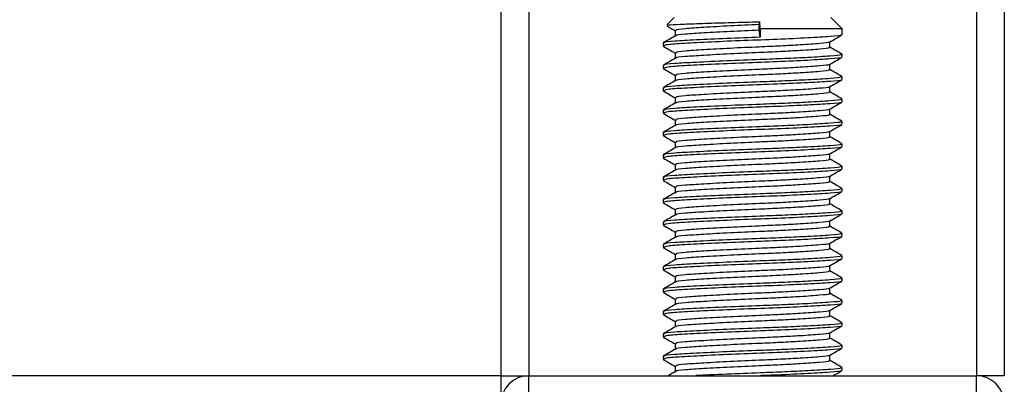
# Model space of a CAD drawing. Header units: millimetres. Extents: x 0 to 420, y 0 to 297.
# Tile 52 of 103: x 195.25 to 200.78, y 190.34 to 192.39. Entities that reach past the tile are written whole.
import ezdxf

# ---------------------------------------------------------------- set-up
doc = ezdxf.new("R2010")
doc.units = ezdxf.units.MM

msp = doc.modelspace()

# ---------------------------------------------------------------- linework, layer by layer
at = {"color": 7, "linetype": 'Continuous', "lineweight": 25}
for p, q in [((197.94913, 243.21663), (197.94913, 190.39268)), ((198.10634, 243.21663), (198.10634, 190.39268)), ((200.62177, 243.21663), (200.62177, 190.39268)), ((200.77898, 243.21663), (200.77898, 190.39268)), ((198.92386, 192.40502), (198.88303, 192.3642)), ((199.40178, 192.36572), (199.40422, 192.382)), ((199.40178, 192.33427), (199.40178, 192.36572)), ((199.40768, 192.34214), (199.40422, 192.382)), ((199.86714, 192.34214), (199.80426, 192.40502)), ((198.92905, 192.33242), (198.92905, 192.30188)), ((199.40768, 192.29497), (199.40178, 192.33427)), ((199.40768, 192.34214), (199.40768, 192.29497)), ((199.86714, 192.34214), (199.40768, 192.34214)), ((199.86714, 192.30889), (199.86714, 192.34214)), ((198.86097, 192.26176), (198.86097, 192.24598)), ((199.79907, 192.2381), (199.79907, 192.26875)), ((198.86168, 192.24488), (198.86593, 192.24418)), ((198.92905, 192.20665), (198.92905, 192.17611)), ((199.86714, 192.18312), (199.86714, 192.19884)), ((199.79907, 192.11232), (199.79907, 192.14298)), ((198.86097, 192.13599), (198.86097, 192.12021)), ((198.86168, 192.11911), (198.86593, 192.11841)), ((198.92905, 192.08088), (198.92905, 192.05034)), ((199.86714, 192.05735), (199.86714, 192.07307)), ((198.86097, 192.01022), (198.86097, 191.99444)), ((198.86168, 191.99334), (198.86593, 191.99264)), ((199.79907, 191.98655), (199.79907, 192.01721)), ((198.92905, 191.95511), (198.92905, 191.92457)), ((199.86714, 191.93158), (199.86714, 191.9473)), ((198.86097, 191.88445), (198.86097, 191.86867)), ((198.86168, 191.86757), (198.86593, 191.86687)), ((199.79907, 191.86078), (199.79907, 191.89144)), ((198.92905, 191.82934), (198.92905, 191.7988)), ((199.86714, 191.80581), (199.86714, 191.82153)), ((198.86097, 191.75868), (198.86097, 191.74289)), ((199.79907, 191.73501), (199.79907, 191.76567)), ((198.86168, 191.7418), (198.86593, 191.7411)), ((198.92905, 191.70357), (198.92905, 191.67303)), ((199.86714, 191.68004), (199.86714, 191.69576)), ((198.86097, 191.6329), (198.86097, 191.61712)), ((198.86168, 191.61603), (198.86593, 191.61533)), ((199.79907, 191.60924), (199.79907, 191.6399)), ((198.92905, 191.5778), (198.92905, 191.54726)), ((199.86714, 191.55426), (199.86714, 191.56999)), ((198.86097, 191.50713), (198.86097, 191.49135)), ((198.86168, 191.49025), (198.86593, 191.48956)), ((199.79907, 191.48347), (199.79907, 191.51412)), ((198.92905, 191.45203), (198.92905, 191.42149)), ((199.86714, 191.42849), (199.86714, 191.44421)), ((198.86097, 191.38136), (198.86097, 191.36558)), ((198.86168, 191.36448), (198.86593, 191.36378)), ((199.79907, 191.3577), (199.79907, 191.38835)), ((198.92905, 191.32625), (198.92905, 191.29571)), ((199.86714, 191.30272), (199.86714, 191.31844)), ((198.86097, 191.25559), (198.86097, 191.23981)), ((199.79907, 191.23193), (199.79907, 191.26258)), ((198.86168, 191.23871), (198.86593, 191.23801)), ((198.92905, 191.20048), (198.92905, 191.16994)), ((199.86714, 191.17695), (199.86714, 191.19267)), ((198.86097, 191.12982), (198.86097, 191.11404)), ((198.86168, 191.11294), (198.86593, 191.11224)), ((199.79907, 191.10615), (199.79907, 191.13681)), ((198.92905, 191.07471), (198.92905, 191.04417)), ((199.86714, 191.05118), (199.86714, 191.0669)), ((198.86097, 191.00405), (198.86097, 190.98827)), ((198.86168, 190.98717), (198.86593, 190.98647)), ((199.79907, 190.98038), (199.79907, 191.01104)), ((198.92905, 190.94894), (198.92905, 190.9184)), ((199.86714, 190.92541), (199.86714, 190.94113)), ((198.86097, 190.87828), (198.86097, 190.86249)), ((199.79907, 190.85461), (199.79907, 190.88527)), ((198.86168, 190.8614), (198.86593, 190.8607)), ((198.92905, 190.82317), (198.92905, 190.79263)), ((199.86714, 190.79964), (199.86714, 190.81536)), ((199.79907, 190.72884), (199.79907, 190.7595)), ((198.86097, 190.75251), (198.86097, 190.73672)), ((198.86168, 190.73563), (198.86593, 190.73493)), ((198.92905, 190.6974), (198.92905, 190.66686)), ((199.86714, 190.67386), (199.86714, 190.68959)), ((198.86097, 190.62673), (198.86097, 190.61095)), ((198.86168, 190.60985), (198.86593, 190.60916)), ((199.79907, 190.60307), (199.79907, 190.63372)), ((198.92905, 190.57163), (198.92905, 190.54109)), ((199.86714, 190.54809), (199.86714, 190.56381)), ((198.86097, 190.50096), (198.86097, 190.48518)), ((198.86168, 190.48408), (198.86593, 190.48339)), ((199.79907, 190.4773), (199.79907, 190.50795)), ((198.92905, 190.44585), (198.92905, 190.41531)), ((199.86714, 190.42232), (199.86714, 190.43804)), ((197.94913, 190.39268), (82.05087, 190.39268)), ((197.94913, 190.39268), (197.94913, 190.25433)), ((197.94913, 190.39268), (198.10634, 190.39268)), ((198.10634, 190.26691), (198.10634, 190.39268)), ((198.10634, 190.39268), (200.62177, 190.39268)), ((200.77898, 190.39268), (200.62177, 190.39268)), ((200.62177, 190.26691), (200.62177, 190.39268))]:
    msp.add_line(p, q, dxfattribs=at)
for centre, start, end in [((198.10634, 190.23547), 90, 180), ((200.62177, 190.23547), 0, 90)]:
    msp.add_arc(centre, 0.15721, start, end, dxfattribs=at)
for points, knots in [([(198.88629, 192.36094), (198.88668, 192.36186), (198.8877, 192.36426), (198.95044, 192.36804), (199.0599, 192.37202), (199.20439, 192.37665), (199.32474, 192.37999), (199.39069, 192.38166), (199.40422, 192.382)], [0, 0, 0, 0, 0.127965, 0.3355013, 0.5431564, 0.74606, 0.9478924, 1, 1, 1, 1]), ([(199.40178, 192.36572), (199.3468, 192.3633), (199.23531, 192.35839), (199.08523, 192.35008), (198.97921, 192.34315), (198.92684, 192.337), (198.93446, 192.33342), (198.93648, 192.33247)], [0, 0, 0, 0, 0.2274733, 0.46128, 0.686057, 0.9166289, 1, 1, 1, 1]), ([(199.86, 192.30707), (199.86071, 192.30662), (199.8656, 192.30357), (199.80481, 192.29868), (199.68224, 192.29087), (199.50702, 192.28275), (199.31328, 192.27593), (199.12587, 192.26782), (198.97482, 192.26002), (198.87679, 192.25338), (198.86905, 192.24836), (198.86538, 192.24598)], [0, 0, 0, 0, 0.020946, 0.1431057, 0.2683321, 0.3948123, 0.5164381, 0.6428345, 0.7681974, 0.8902633, 1, 1, 1, 1]), ([(198.88265, 192.35851), (198.88745, 192.35573), (198.90292, 192.34677), (198.91839, 192.33781), (198.92905, 192.33164)], [0, 0, 0, 0, 0.3105896, 1, 1, 1, 1]), ([(199.40178, 192.33427), (199.34682, 192.33185), (199.23539, 192.32694), (199.0849, 192.31864), (198.9804, 192.31171), (198.92893, 192.30614), (198.93381, 192.30314), (198.9344, 192.30278)], [0, 0, 0, 0, 0.2397753, 0.4862266, 0.7231599, 0.9662013, 1, 1, 1, 1]), ([(199.79691, 192.26751), (199.80829, 192.2741), (199.83105, 192.28728), (199.85382, 192.30046), (199.86521, 192.30705)], [0, 0, 0, 0, 0.4999098, 1, 1, 1, 1]), ([(198.93054, 192.30275), (198.91915, 192.29615), (198.89638, 192.28296), (198.8736, 192.26977), (198.86221, 192.26318)], [0, 0, 0, 0, 0.49989867, 1, 1, 1, 1]), ([(199.40768, 192.29497), (199.3441, 192.29255), (199.21517, 192.28764), (199.04158, 192.27933), (198.91902, 192.27241), (198.85849, 192.26626), (198.86722, 192.2627), (198.86951, 192.26176)], [0, 0, 0, 0, 0.227753, 0.46184, 0.6868963, 0.9177483, 1, 1, 1, 1]), ([(199.79311, 192.26751), (199.79358, 192.26715), (199.79743, 192.26418), (199.74496, 192.25938), (199.64779, 192.25219), (199.52476, 192.24539), (199.38911, 192.23938), (199.23502, 192.23261), (199.0853, 192.22431), (198.97919, 192.21738), (198.92685, 192.21123), (198.93446, 192.20765), (198.93648, 192.20669)], [0, 0, 0, 0, 0.0170089, 0.1395429, 0.2651564, 0.3617182, 0.4550083, 0.5789794, 0.7064021, 0.8289037, 0.9545634, 1, 1, 1, 1]), ([(198.86291, 192.24417), (198.87429, 192.23758), (198.89634, 192.22481), (198.91839, 192.21204), (198.92905, 192.20587)], [0, 0, 0, 0, 0.5163558, 1, 1, 1, 1]), ([(199.85816, 192.19884), (199.86044, 192.19777), (199.86834, 192.19408), (199.80621, 192.18861), (199.69186, 192.18145), (199.54998, 192.17464), (199.393, 192.16863), (199.21484, 192.16186), (199.04167, 192.15357), (198.91899, 192.14664), (198.85849, 192.14049), (198.86722, 192.13693), (198.86951, 192.13599)], [0, 0, 0, 0, 0.04826734, 0.16698745, 0.28868792, 0.3822403, 0.47262643, 0.59273734, 0.71618864, 0.8348774, 0.95662262, 1, 1, 1, 1]), ([(199.79132, 192.23811), (199.79327, 192.23706), (199.80006, 192.23338), (199.74636, 192.22791), (199.6475, 192.22075), (199.52483, 192.21395), (199.38907, 192.20794), (199.23511, 192.20116), (199.08497, 192.19287), (198.98038, 192.18594), (198.92894, 192.18037), (198.93381, 192.17737), (198.9344, 192.17701)], [0, 0, 0, 0, 0.0490909, 0.1710963, 0.2961678, 0.392313, 0.4852006, 0.6086368, 0.7355098, 0.8574829, 0.9826005, 1, 1, 1, 1]), ([(199.8659, 192.2003), (199.85451, 192.20689), (199.83223, 192.21979), (199.80995, 192.23269), (199.79907, 192.239)], [0, 0, 0, 0, 0.5112595, 1, 1, 1, 1]), ([(198.93054, 192.17698), (198.91915, 192.17038), (198.89638, 192.15719), (198.8736, 192.144), (198.86221, 192.13741)], [0, 0, 0, 0, 0.4998987, 1, 1, 1, 1]), ([(199.86, 192.18129), (199.86071, 192.18085), (199.8656, 192.17779), (199.80481, 192.17291), (199.68224, 192.1651), (199.50702, 192.15698), (199.31328, 192.15016), (199.12587, 192.14205), (198.97482, 192.13425), (198.87679, 192.12761), (198.86905, 192.12258), (198.86538, 192.12021)], [0, 0, 0, 0, 0.020946, 0.1431057, 0.2683321, 0.3948123, 0.5164381, 0.6428345, 0.7681974, 0.8902633, 1, 1, 1, 1]), ([(199.79311, 192.14174), (199.79358, 192.14138), (199.79743, 192.13841), (199.74496, 192.13361), (199.64779, 192.12642), (199.52476, 192.11962), (199.38911, 192.11361), (199.23502, 192.10683), (199.0853, 192.09854), (198.97919, 192.09161), (198.92685, 192.08545), (198.93446, 192.08187), (198.93648, 192.08092)], [0, 0, 0, 0, 0.0170089, 0.1395429, 0.2651564, 0.3617182, 0.4550083, 0.5789794, 0.7064021, 0.8289037, 0.9545634, 1, 1, 1, 1]), ([(199.79691, 192.14173), (199.80829, 192.14833), (199.83105, 192.16151), (199.85382, 192.17469), (199.86521, 192.18128)], [0, 0, 0, 0, 0.4999098, 1, 1, 1, 1]), ([(198.86291, 192.1184), (198.87429, 192.1118), (198.89634, 192.09904), (198.91839, 192.08627), (198.92905, 192.08009)], [0, 0, 0, 0, 0.5163558, 1, 1, 1, 1]), ([(199.79132, 192.11234), (199.79327, 192.11129), (199.80006, 192.10761), (199.74636, 192.10214), (199.6475, 192.09498), (199.52483, 192.08818), (199.38907, 192.08216), (199.23511, 192.07539), (199.08497, 192.0671), (198.98038, 192.06017), (198.92894, 192.0546), (198.93381, 192.0516), (198.9344, 192.05124)], [0, 0, 0, 0, 0.0490909, 0.1710963, 0.2961678, 0.392313, 0.4852006, 0.6086368, 0.7355098, 0.8574829, 0.9826005, 1, 1, 1, 1]), ([(199.8659, 192.07452), (199.85451, 192.08112), (199.83223, 192.09402), (199.80995, 192.10692), (199.79907, 192.11323)], [0, 0, 0, 0, 0.5112595, 1, 1, 1, 1]), ([(198.93054, 192.05121), (198.91915, 192.04461), (198.89638, 192.03142), (198.8736, 192.01823), (198.86221, 192.01164)], [0, 0, 0, 0, 0.4998987, 1, 1, 1, 1]), ([(199.85816, 192.07307), (199.86044, 192.072), (199.86834, 192.06831), (199.80621, 192.06284), (199.69186, 192.05568), (199.54998, 192.04887), (199.393, 192.04286), (199.21484, 192.03609), (199.04167, 192.02779), (198.91899, 192.02086), (198.85849, 192.01472), (198.86722, 192.01116), (198.86951, 192.01022)], [0, 0, 0, 0, 0.0482673, 0.1669875, 0.2886879, 0.3822403, 0.4726264, 0.5927373, 0.7161886, 0.8348774, 0.9566226, 1, 1, 1, 1]), ([(199.86, 192.05552), (199.86071, 192.05508), (199.8656, 192.05202), (199.80481, 192.04713), (199.68224, 192.03932), (199.50702, 192.03121), (199.31328, 192.02439), (199.12587, 192.01628), (198.97482, 192.00848), (198.87679, 192.00183), (198.86905, 191.99681), (198.86538, 191.99444)], [0, 0, 0, 0, 0.02094603, 0.1431057, 0.26833207, 0.39481226, 0.5164381, 0.64283453, 0.76819743, 0.89026332, 1, 1, 1, 1]), ([(199.79691, 192.01596), (199.80829, 192.02255), (199.83105, 192.03574), (199.85382, 192.04892), (199.86521, 192.05551)], [0, 0, 0, 0, 0.4999098, 1, 1, 1, 1]), ([(198.86291, 191.99262), (198.87429, 191.98603), (198.89634, 191.97327), (198.91839, 191.9605), (198.92905, 191.95432)], [0, 0, 0, 0, 0.5163558, 1, 1, 1, 1]), ([(199.79132, 191.98657), (199.79327, 191.98551), (199.80006, 191.98183), (199.74636, 191.97637), (199.6475, 191.96921), (199.52483, 191.9624), (199.38907, 191.95639), (199.23511, 191.94962), (199.08497, 191.94133), (198.98038, 191.9344), (198.92894, 191.92883), (198.93381, 191.92583), (198.9344, 191.92546)], [0, 0, 0, 0, 0.0490909, 0.1710963, 0.2961678, 0.392313, 0.4852006, 0.6086368, 0.7355098, 0.8574829, 0.9826005, 1, 1, 1, 1]), ([(199.79311, 192.01597), (199.79358, 192.0156), (199.79743, 192.01264), (199.74496, 192.00783), (199.64779, 192.00065), (199.52476, 191.99385), (199.38911, 191.98784), (199.23502, 191.98106), (199.0853, 191.97277), (198.97919, 191.96584), (198.92685, 191.95968), (198.93446, 191.9561), (198.93648, 191.95515)], [0, 0, 0, 0, 0.01700891, 0.13954292, 0.26515642, 0.36171819, 0.45500832, 0.57897936, 0.70640208, 0.8289037, 0.95456345, 1, 1, 1, 1]), ([(199.8659, 191.94875), (199.85451, 191.95535), (199.83223, 191.96824), (199.80995, 191.98115), (199.79907, 191.98746)], [0, 0, 0, 0, 0.5112595, 1, 1, 1, 1]), ([(198.93054, 191.92543), (198.91915, 191.91884), (198.89638, 191.90565), (198.8736, 191.89246), (198.86221, 191.88587)], [0, 0, 0, 0, 0.4998987, 1, 1, 1, 1]), ([(199.85816, 191.9473), (199.86044, 191.94623), (199.86834, 191.94254), (199.80621, 191.93707), (199.69186, 191.92991), (199.54998, 191.9231), (199.393, 191.91709), (199.21484, 191.91032), (199.04167, 191.90202), (198.91899, 191.89509), (198.85849, 191.88895), (198.86722, 191.88538), (198.86951, 191.88445)], [0, 0, 0, 0, 0.0482673, 0.1669875, 0.2886879, 0.3822403, 0.4726264, 0.5927373, 0.7161886, 0.8348774, 0.9566226, 1, 1, 1, 1]), ([(199.86, 191.92975), (199.86071, 191.92931), (199.8656, 191.92625), (199.80481, 191.92136), (199.68224, 191.91355), (199.50702, 191.90543), (199.31328, 191.89862), (199.12587, 191.89051), (198.97482, 191.88271), (198.87679, 191.87606), (198.86905, 191.87104), (198.86538, 191.86867)], [0, 0, 0, 0, 0.02094603, 0.1431057, 0.26833207, 0.39481226, 0.5164381, 0.64283453, 0.76819743, 0.89026332, 1, 1, 1, 1]), ([(199.79691, 191.89019), (199.80829, 191.89678), (199.83105, 191.90997), (199.85382, 191.92315), (199.86521, 191.92974)], [0, 0, 0, 0, 0.4999098, 1, 1, 1, 1]), ([(198.86291, 191.86685), (198.87429, 191.86026), (198.89634, 191.8475), (198.91839, 191.83473), (198.92905, 191.82855)], [0, 0, 0, 0, 0.5163558, 1, 1, 1, 1]), ([(199.79311, 191.89019), (199.79358, 191.88983), (199.79743, 191.88687), (199.74496, 191.88206), (199.64779, 191.87488), (199.52476, 191.86808), (199.38911, 191.86206), (199.23502, 191.85529), (199.0853, 191.847), (198.97919, 191.84007), (198.92685, 191.83391), (198.93446, 191.83033), (198.93648, 191.82938)], [0, 0, 0, 0, 0.0170089, 0.1395429, 0.2651564, 0.3617182, 0.4550083, 0.5789794, 0.7064021, 0.8289037, 0.9545634, 1, 1, 1, 1]), ([(199.8659, 191.82298), (199.85451, 191.82958), (199.83223, 191.84247), (199.80995, 191.85538), (199.79907, 191.86169)], [0, 0, 0, 0, 0.5112595, 1, 1, 1, 1]), ([(199.85816, 191.82153), (199.86044, 191.82046), (199.86834, 191.81677), (199.80621, 191.8113), (199.69186, 191.80414), (199.54998, 191.79733), (199.393, 191.79132), (199.21484, 191.78455), (199.04167, 191.77625), (198.91899, 191.76932), (198.85849, 191.76318), (198.86722, 191.75961), (198.86951, 191.75868)], [0, 0, 0, 0, 0.0482673, 0.1669875, 0.2886879, 0.3822403, 0.4726264, 0.5927373, 0.7161886, 0.8348774, 0.9566226, 1, 1, 1, 1]), ([(199.79132, 191.8608), (199.79327, 191.85974), (199.80006, 191.85606), (199.74636, 191.8506), (199.6475, 191.84344), (199.52483, 191.83663), (199.38907, 191.83062), (199.23511, 191.82385), (199.08497, 191.81555), (198.98038, 191.80863), (198.92894, 191.80305), (198.93381, 191.80006), (198.9344, 191.79969)], [0, 0, 0, 0, 0.0490909, 0.1710963, 0.2961678, 0.392313, 0.4852006, 0.6086368, 0.7355098, 0.8574829, 0.9826005, 1, 1, 1, 1]), ([(198.93054, 191.79966), (198.91915, 191.79307), (198.89638, 191.77987), (198.8736, 191.76669), (198.86221, 191.7601)], [0, 0, 0, 0, 0.4998987, 1, 1, 1, 1]), ([(199.86, 191.80398), (199.86071, 191.80353), (199.8656, 191.80048), (199.80481, 191.79559), (199.68224, 191.78778), (199.50702, 191.77966), (199.31328, 191.77284), (199.12587, 191.76474), (198.97482, 191.75694), (198.87679, 191.75029), (198.86905, 191.74527), (198.86538, 191.74289)], [0, 0, 0, 0, 0.020946, 0.1431057, 0.2683321, 0.3948123, 0.5164381, 0.6428345, 0.7681974, 0.8902633, 1, 1, 1, 1]), ([(199.79311, 191.76442), (199.79358, 191.76406), (199.79743, 191.7611), (199.74496, 191.75629), (199.64779, 191.74911), (199.52476, 191.74231), (199.38911, 191.73629), (199.23502, 191.72952), (199.0853, 191.72123), (198.97919, 191.7143), (198.92685, 191.70814), (198.93446, 191.70456), (198.93648, 191.70361)], [0, 0, 0, 0, 0.0170089, 0.1395429, 0.2651564, 0.3617182, 0.4550083, 0.5789794, 0.7064021, 0.8289037, 0.9545634, 1, 1, 1, 1]), ([(199.79691, 191.76442), (199.80829, 191.77101), (199.83105, 191.7842), (199.85382, 191.79738), (199.86521, 191.80397)], [0, 0, 0, 0, 0.4999098, 1, 1, 1, 1]), ([(198.86291, 191.74108), (198.87429, 191.73449), (198.89634, 191.72173), (198.91839, 191.70896), (198.92905, 191.70278)], [0, 0, 0, 0, 0.5163558, 1, 1, 1, 1]), ([(199.85816, 191.69576), (199.86044, 191.69469), (199.86834, 191.691), (199.80621, 191.68553), (199.69186, 191.67837), (199.54998, 191.67156), (199.393, 191.66555), (199.21484, 191.65877), (199.04167, 191.65048), (198.91899, 191.64355), (198.85849, 191.63741), (198.86722, 191.63384), (198.86951, 191.6329)], [0, 0, 0, 0, 0.0482673, 0.1669875, 0.2886879, 0.3822403, 0.4726264, 0.5927373, 0.7161886, 0.8348774, 0.9566226, 1, 1, 1, 1]), ([(199.79132, 191.73503), (199.79327, 191.73397), (199.80006, 191.73029), (199.74636, 191.72483), (199.6475, 191.71767), (199.52483, 191.71086), (199.38907, 191.70485), (199.23511, 191.69808), (199.08497, 191.68978), (198.98038, 191.68285), (198.92894, 191.67728), (198.93381, 191.67429), (198.9344, 191.67392)], [0, 0, 0, 0, 0.0490909, 0.1710963, 0.2961678, 0.392313, 0.4852006, 0.6086368, 0.7355098, 0.8574829, 0.9826005, 1, 1, 1, 1]), ([(199.8659, 191.69721), (199.85451, 191.7038), (199.83223, 191.7167), (199.80995, 191.72961), (199.79907, 191.73591)], [0, 0, 0, 0, 0.5112595, 1, 1, 1, 1]), ([(198.93054, 191.67389), (198.91915, 191.6673), (198.89638, 191.6541), (198.8736, 191.64092), (198.86221, 191.63432)], [0, 0, 0, 0, 0.4998987, 1, 1, 1, 1]), ([(199.86, 191.67821), (199.86071, 191.67776), (199.8656, 191.67471), (199.80481, 191.66982), (199.68224, 191.66201), (199.50702, 191.65389), (199.31328, 191.64707), (199.12587, 191.63897), (198.97482, 191.63116), (198.87679, 191.62452), (198.86905, 191.6195), (198.86538, 191.61712)], [0, 0, 0, 0, 0.02094603, 0.1431057, 0.26833207, 0.39481226, 0.5164381, 0.64283453, 0.76819743, 0.89026332, 1, 1, 1, 1]), ([(199.79691, 191.63865), (199.80829, 191.64524), (199.83105, 191.65843), (199.85382, 191.67161), (199.86521, 191.6782)], [0, 0, 0, 0, 0.4999098, 1, 1, 1, 1]), ([(198.86291, 191.61531), (198.87429, 191.60872), (198.89634, 191.59596), (198.91839, 191.58319), (198.92905, 191.57701)], [0, 0, 0, 0, 0.5163558, 1, 1, 1, 1]), ([(199.79132, 191.60926), (199.79327, 191.6082), (199.80006, 191.60452), (199.74636, 191.59906), (199.6475, 191.5919), (199.52483, 191.58509), (199.38907, 191.57908), (199.23511, 191.57231), (199.08497, 191.56401), (198.98038, 191.55708), (198.92894, 191.55151), (198.93381, 191.54852), (198.9344, 191.54815)], [0, 0, 0, 0, 0.0490909, 0.1710963, 0.2961678, 0.392313, 0.4852006, 0.6086368, 0.7355098, 0.8574829, 0.9826005, 1, 1, 1, 1]), ([(199.79311, 191.63865), (199.79358, 191.63829), (199.79743, 191.63533), (199.74496, 191.63052), (199.64779, 191.62334), (199.52476, 191.61653), (199.38911, 191.61052), (199.23502, 191.60375), (199.0853, 191.59546), (198.97919, 191.58853), (198.92685, 191.58237), (198.93446, 191.57879), (198.93648, 191.57784)], [0, 0, 0, 0, 0.0170089, 0.1395429, 0.2651564, 0.3617182, 0.4550083, 0.5789794, 0.7064021, 0.8289037, 0.9545634, 1, 1, 1, 1]), ([(199.8659, 191.57144), (199.85451, 191.57803), (199.83223, 191.59093), (199.80995, 191.60384), (199.79907, 191.61014)], [0, 0, 0, 0, 0.5112595, 1, 1, 1, 1]), ([(198.93054, 191.54812), (198.91915, 191.54153), (198.89638, 191.52833), (198.8736, 191.51515), (198.86221, 191.50855)], [0, 0, 0, 0, 0.4998987, 1, 1, 1, 1]), ([(199.85816, 191.56999), (199.86044, 191.56892), (199.86834, 191.56523), (199.80621, 191.55975), (199.69186, 191.55259), (199.54998, 191.54579), (199.393, 191.53978), (199.21484, 191.533), (199.04167, 191.52471), (198.91899, 191.51778), (198.85849, 191.51164), (198.86722, 191.50807), (198.86951, 191.50713)], [0, 0, 0, 0, 0.0482673, 0.1669875, 0.2886879, 0.3822403, 0.4726264, 0.5927373, 0.7161886, 0.8348774, 0.9566226, 1, 1, 1, 1]), ([(199.86, 191.55244), (199.86071, 191.55199), (199.8656, 191.54894), (199.80481, 191.54405), (199.68224, 191.53624), (199.50702, 191.52812), (199.31328, 191.5213), (199.12587, 191.5132), (198.97482, 191.50539), (198.87679, 191.49875), (198.86905, 191.49373), (198.86538, 191.49135)], [0, 0, 0, 0, 0.020946, 0.1431057, 0.2683321, 0.3948123, 0.5164381, 0.6428345, 0.7681974, 0.8902633, 1, 1, 1, 1]), ([(199.79691, 191.51288), (199.80829, 191.51947), (199.83105, 191.53266), (199.85382, 191.54583), (199.86521, 191.55242)], [0, 0, 0, 0, 0.4999098, 1, 1, 1, 1]), ([(198.86291, 191.48954), (198.87429, 191.48295), (198.89634, 191.47018), (198.91839, 191.45741), (198.92905, 191.45124)], [0, 0, 0, 0, 0.5163558, 1, 1, 1, 1]), ([(199.79132, 191.48348), (199.79327, 191.48243), (199.80006, 191.47875), (199.74636, 191.47329), (199.6475, 191.46613), (199.52483, 191.45932), (199.38907, 191.45331), (199.23511, 191.44653), (199.08497, 191.43824), (198.98038, 191.43131), (198.92894, 191.42574), (198.93381, 191.42275), (198.9344, 191.42238)], [0, 0, 0, 0, 0.0490909, 0.1710963, 0.2961678, 0.392313, 0.4852006, 0.6086368, 0.7355098, 0.8574829, 0.9826005, 1, 1, 1, 1]), ([(199.79311, 191.51288), (199.79358, 191.51252), (199.79743, 191.50955), (199.74496, 191.50475), (199.64779, 191.49757), (199.52476, 191.49076), (199.38911, 191.48475), (199.23502, 191.47798), (199.0853, 191.46968), (198.97919, 191.46275), (198.92685, 191.4566), (198.93446, 191.45302), (198.93648, 191.45207)], [0, 0, 0, 0, 0.0170089, 0.1395429, 0.2651564, 0.3617182, 0.4550083, 0.5789794, 0.7064021, 0.8289037, 0.9545634, 1, 1, 1, 1]), ([(199.8659, 191.44567), (199.85451, 191.45226), (199.83223, 191.46516), (199.80995, 191.47806), (199.79907, 191.48437)], [0, 0, 0, 0, 0.5112595, 1, 1, 1, 1]), ([(198.93054, 191.42235), (198.91915, 191.41575), (198.89638, 191.40256), (198.8736, 191.38938), (198.86221, 191.38278)], [0, 0, 0, 0, 0.4998987, 1, 1, 1, 1]), ([(199.85816, 191.44421), (199.86044, 191.44315), (199.86834, 191.43946), (199.80621, 191.43398), (199.69186, 191.42682), (199.54998, 191.42002), (199.393, 191.414), (199.21484, 191.40723), (199.04167, 191.39894), (198.91899, 191.39201), (198.85849, 191.38587), (198.86722, 191.3823), (198.86951, 191.38136)], [0, 0, 0, 0, 0.0482673, 0.1669875, 0.2886879, 0.3822403, 0.4726264, 0.5927373, 0.7161886, 0.8348774, 0.9566226, 1, 1, 1, 1]), ([(199.86, 191.42667), (199.86071, 191.42622), (199.8656, 191.42317), (199.80481, 191.41828), (199.68224, 191.41047), (199.50702, 191.40235), (199.31328, 191.39553), (199.12587, 191.38742), (198.97482, 191.37962), (198.87679, 191.37298), (198.86905, 191.36796), (198.86538, 191.36558)], [0, 0, 0, 0, 0.020946, 0.1431057, 0.2683321, 0.3948123, 0.5164381, 0.6428345, 0.7681974, 0.8902633, 1, 1, 1, 1]), ([(199.79691, 191.38711), (199.80829, 191.3937), (199.83105, 191.40688), (199.85382, 191.42006), (199.86521, 191.42665)], [0, 0, 0, 0, 0.4999098, 1, 1, 1, 1]), ([(198.86291, 191.36377), (198.87429, 191.35718), (198.89634, 191.34441), (198.91839, 191.33164), (198.92905, 191.32547)], [0, 0, 0, 0, 0.5163558, 1, 1, 1, 1]), ([(199.79311, 191.38711), (199.79358, 191.38675), (199.79743, 191.38378), (199.74496, 191.37898), (199.64779, 191.37179), (199.52476, 191.36499), (199.38911, 191.35898), (199.23502, 191.35221), (199.0853, 191.34391), (198.97919, 191.33698), (198.92685, 191.33083), (198.93446, 191.32725), (198.93648, 191.3263)], [0, 0, 0, 0, 0.0170089, 0.1395429, 0.2651564, 0.3617182, 0.4550083, 0.5789794, 0.7064021, 0.8289037, 0.9545634, 1, 1, 1, 1]), ([(199.85816, 191.31844), (199.86044, 191.31738), (199.86834, 191.31368), (199.80621, 191.30821), (199.69186, 191.30105), (199.54998, 191.29424), (199.393, 191.28823), (199.21484, 191.28146), (199.04167, 191.27317), (198.91899, 191.26624), (198.85849, 191.26009), (198.86722, 191.25653), (198.86951, 191.25559)], [0, 0, 0, 0, 0.0482673, 0.1669875, 0.2886879, 0.3822403, 0.4726264, 0.5927373, 0.7161886, 0.8348774, 0.9566226, 1, 1, 1, 1]), ([(199.79132, 191.35771), (199.79327, 191.35666), (199.80006, 191.35298), (199.74636, 191.34752), (199.6475, 191.34036), (199.52483, 191.33355), (199.38907, 191.32754), (199.23511, 191.32076), (199.08497, 191.31247), (198.98038, 191.30554), (198.92894, 191.29997), (198.93381, 191.29697), (198.9344, 191.29661)], [0, 0, 0, 0, 0.0490909, 0.1710963, 0.2961678, 0.392313, 0.4852006, 0.6086368, 0.7355098, 0.8574829, 0.9826005, 1, 1, 1, 1]), ([(199.8659, 191.3199), (199.85451, 191.32649), (199.83223, 191.33939), (199.80995, 191.35229), (199.79907, 191.3586)], [0, 0, 0, 0, 0.5112595, 1, 1, 1, 1]), ([(198.93054, 191.29658), (198.91915, 191.28998), (198.89638, 191.27679), (198.8736, 191.2636), (198.86221, 191.25701)], [0, 0, 0, 0, 0.4998987, 1, 1, 1, 1]), ([(199.86, 191.3009), (199.86071, 191.30045), (199.8656, 191.29739), (199.80481, 191.29251), (199.68224, 191.2847), (199.50702, 191.27658), (199.31328, 191.26976), (199.12587, 191.26165), (198.97482, 191.25385), (198.87679, 191.24721), (198.86905, 191.24219), (198.86538, 191.23981)], [0, 0, 0, 0, 0.020946, 0.1431057, 0.2683321, 0.3948123, 0.5164381, 0.6428345, 0.7681974, 0.8902633, 1, 1, 1, 1]), ([(199.79311, 191.26134), (199.79358, 191.26098), (199.79743, 191.25801), (199.74496, 191.25321), (199.64779, 191.24602), (199.52476, 191.23922), (199.38911, 191.23321), (199.23502, 191.22643), (199.0853, 191.21814), (198.97919, 191.21121), (198.92685, 191.20506), (198.93446, 191.20148), (198.93648, 191.20052)], [0, 0, 0, 0, 0.0170089, 0.1395429, 0.2651564, 0.3617182, 0.4550083, 0.5789794, 0.7064021, 0.8289037, 0.9545634, 1, 1, 1, 1]), ([(199.79691, 191.26134), (199.80829, 191.26793), (199.83105, 191.28111), (199.85382, 191.29429), (199.86521, 191.30088)], [0, 0, 0, 0, 0.4999098, 1, 1, 1, 1]), ([(198.86291, 191.238), (198.87429, 191.23141), (198.89634, 191.21864), (198.91839, 191.20587), (198.92905, 191.1997)], [0, 0, 0, 0, 0.5163558, 1, 1, 1, 1]), ([(199.79132, 191.23194), (199.79327, 191.23089), (199.80006, 191.22721), (199.74636, 191.22174), (199.6475, 191.21458), (199.52483, 191.20778), (199.38907, 191.20176), (199.23511, 191.19499), (199.08497, 191.1867), (198.98038, 191.17977), (198.92894, 191.1742), (198.93381, 191.1712), (198.9344, 191.17084)], [0, 0, 0, 0, 0.0490909, 0.1710963, 0.2961678, 0.392313, 0.4852006, 0.6086368, 0.7355098, 0.8574829, 0.9826005, 1, 1, 1, 1]), ([(199.8659, 191.19412), (199.85451, 191.20072), (199.83223, 191.21362), (199.80995, 191.22652), (199.79907, 191.23283)], [0, 0, 0, 0, 0.5112595, 1, 1, 1, 1]), ([(198.93054, 191.17081), (198.91915, 191.16421), (198.89638, 191.15102), (198.8736, 191.13783), (198.86221, 191.13124)], [0, 0, 0, 0, 0.4998987, 1, 1, 1, 1]), ([(199.85816, 191.19267), (199.86044, 191.1916), (199.86834, 191.18791), (199.80621, 191.18244), (199.69186, 191.17528), (199.54998, 191.16847), (199.393, 191.16246), (199.21484, 191.15569), (199.04167, 191.14739), (198.91899, 191.14047), (198.85849, 191.13432), (198.86722, 191.13076), (198.86951, 191.12982)], [0, 0, 0, 0, 0.0482673, 0.1669875, 0.2886879, 0.3822403, 0.4726264, 0.5927373, 0.7161886, 0.8348774, 0.9566226, 1, 1, 1, 1]), ([(199.86, 191.17512), (199.86071, 191.17468), (199.8656, 191.17162), (199.80481, 191.16674), (199.68224, 191.15893), (199.50702, 191.15081), (199.31328, 191.14399), (199.12587, 191.13588), (198.97482, 191.12808), (198.87679, 191.12144), (198.86905, 191.11641), (198.86538, 191.11404)], [0, 0, 0, 0, 0.020946, 0.1431057, 0.2683321, 0.3948123, 0.5164381, 0.6428345, 0.7681974, 0.8902633, 1, 1, 1, 1]), ([(199.79691, 191.13556), (199.80829, 191.14216), (199.83105, 191.15534), (199.85382, 191.16852), (199.86521, 191.17511)], [0, 0, 0, 0, 0.4999098, 1, 1, 1, 1]), ([(198.86291, 191.11222), (198.87429, 191.10563), (198.89634, 191.09287), (198.91839, 191.0801), (198.92905, 191.07392)], [0, 0, 0, 0, 0.51635581, 1, 1, 1, 1]), ([(199.79132, 191.10617), (199.79327, 191.10511), (199.80006, 191.10144), (199.74636, 191.09597), (199.6475, 191.08881), (199.52483, 191.08201), (199.38907, 191.07599), (199.23511, 191.06922), (199.08497, 191.06093), (198.98038, 191.054), (198.92894, 191.04843), (198.93381, 191.04543), (198.9344, 191.04507)], [0, 0, 0, 0, 0.0490909, 0.1710963, 0.2961678, 0.392313, 0.4852006, 0.6086368, 0.7355098, 0.8574829, 0.9826005, 1, 1, 1, 1]), ([(199.79311, 191.13557), (199.79358, 191.13521), (199.79743, 191.13224), (199.74496, 191.12744), (199.64779, 191.12025), (199.52476, 191.11345), (199.38911, 191.10744), (199.23502, 191.10066), (199.0853, 191.09237), (198.97919, 191.08544), (198.92685, 191.07928), (198.93446, 191.0757), (198.93648, 191.07475)], [0, 0, 0, 0, 0.0170089, 0.1395429, 0.2651564, 0.3617182, 0.4550083, 0.5789794, 0.7064021, 0.8289037, 0.9545634, 1, 1, 1, 1]), ([(199.8659, 191.06835), (199.85451, 191.07495), (199.83223, 191.08784), (199.80995, 191.10075), (199.79907, 191.10706)], [0, 0, 0, 0, 0.5112595, 1, 1, 1, 1]), ([(198.93054, 191.04504), (198.91915, 191.03844), (198.89638, 191.02525), (198.8736, 191.01206), (198.86221, 191.00547)], [0, 0, 0, 0, 0.49989867, 1, 1, 1, 1]), ([(199.85816, 191.0669), (199.86044, 191.06583), (199.86834, 191.06214), (199.80621, 191.05667), (199.69186, 191.04951), (199.54998, 191.0427), (199.393, 191.03669), (199.21484, 191.02992), (199.04167, 191.02162), (198.91899, 191.01469), (198.85849, 191.00855), (198.86722, 191.00499), (198.86951, 191.00405)], [0, 0, 0, 0, 0.0482673, 0.1669875, 0.2886879, 0.3822403, 0.4726264, 0.5927373, 0.7161886, 0.8348774, 0.9566226, 1, 1, 1, 1]), ([(199.86, 191.04935), (199.86071, 191.04891), (199.8656, 191.04585), (199.80481, 191.04096), (199.68224, 191.03315), (199.50702, 191.02504), (199.31328, 191.01822), (199.12587, 191.01011), (198.97482, 191.00231), (198.87679, 190.99566), (198.86905, 190.99064), (198.86538, 190.98827)], [0, 0, 0, 0, 0.020946, 0.1431057, 0.2683321, 0.3948123, 0.5164381, 0.6428345, 0.7681974, 0.8902633, 1, 1, 1, 1]), ([(199.79691, 191.00979), (199.80829, 191.01638), (199.83105, 191.02957), (199.85382, 191.04275), (199.86521, 191.04934)], [0, 0, 0, 0, 0.4999098, 1, 1, 1, 1]), ([(198.86291, 190.98645), (198.87429, 190.97986), (198.89634, 190.9671), (198.91839, 190.95433), (198.92905, 190.94815)], [0, 0, 0, 0, 0.5163558, 1, 1, 1, 1]), ([(199.79132, 190.9804), (199.79327, 190.97934), (199.80006, 190.97566), (199.74636, 190.9702), (199.6475, 190.96304), (199.52483, 190.95623), (199.38907, 190.95022), (199.23511, 190.94345), (199.08497, 190.93516), (198.98038, 190.92823), (198.92894, 190.92266), (198.93381, 190.91966), (198.9344, 190.91929)], [0, 0, 0, 0, 0.0490909, 0.1710963, 0.2961678, 0.392313, 0.4852006, 0.6086368, 0.7355098, 0.8574829, 0.9826005, 1, 1, 1, 1]), ([(199.79311, 191.0098), (199.79358, 191.00943), (199.79743, 191.00647), (199.74496, 191.00166), (199.64779, 190.99448), (199.52476, 190.98768), (199.38911, 190.98166), (199.23502, 190.97489), (199.0853, 190.9666), (198.97919, 190.95967), (198.92685, 190.95351), (198.93446, 190.94993), (198.93648, 190.94898)], [0, 0, 0, 0, 0.0170089, 0.1395429, 0.2651564, 0.3617182, 0.4550083, 0.5789794, 0.7064021, 0.8289037, 0.9545634, 1, 1, 1, 1]), ([(199.8659, 190.94258), (199.85451, 190.94918), (199.83223, 190.96207), (199.80995, 190.97498), (199.79907, 190.98129)], [0, 0, 0, 0, 0.5112595, 1, 1, 1, 1]), ([(199.85816, 190.94113), (199.86044, 190.94006), (199.86834, 190.93637), (199.80621, 190.9309), (199.69186, 190.92374), (199.54998, 190.91693), (199.393, 190.91092), (199.21484, 190.90415), (199.04167, 190.89585), (198.91899, 190.88892), (198.85849, 190.88278), (198.86722, 190.87921), (198.86951, 190.87828)], [0, 0, 0, 0, 0.0482673, 0.1669875, 0.2886879, 0.3822403, 0.4726264, 0.5927373, 0.7161886, 0.8348774, 0.9566226, 1, 1, 1, 1]), ([(199.86, 190.92358), (199.86071, 190.92313), (199.8656, 190.92008), (199.80481, 190.91519), (199.68224, 190.90738), (199.50702, 190.89926), (199.31328, 190.89244), (199.12587, 190.88434), (198.97482, 190.87654), (198.87679, 190.86989), (198.86905, 190.86487), (198.86538, 190.86249)], [0, 0, 0, 0, 0.020946, 0.1431057, 0.2683321, 0.3948123, 0.5164381, 0.6428345, 0.7681974, 0.8902633, 1, 1, 1, 1]), ([(199.79691, 190.88402), (199.80829, 190.89061), (199.83105, 190.9038), (199.85382, 190.91698), (199.86521, 190.92357)], [0, 0, 0, 0, 0.4999098, 1, 1, 1, 1]), ([(198.93054, 190.91926), (198.91915, 190.91267), (198.89638, 190.89948), (198.8736, 190.88629), (198.86221, 190.8797)], [0, 0, 0, 0, 0.4998987, 1, 1, 1, 1]), ([(199.79311, 190.88402), (199.79358, 190.88366), (199.79743, 190.8807), (199.74496, 190.87589), (199.64779, 190.86871), (199.52476, 190.86191), (199.38911, 190.85589), (199.23502, 190.84912), (199.0853, 190.84083), (198.97919, 190.8339), (198.92685, 190.82774), (198.93446, 190.82416), (198.93648, 190.82321)], [0, 0, 0, 0, 0.0170089, 0.1395429, 0.2651564, 0.3617182, 0.4550083, 0.5789794, 0.7064021, 0.8289037, 0.9545634, 1, 1, 1, 1]), ([(198.86291, 190.86068), (198.87429, 190.85409), (198.89634, 190.84133), (198.91839, 190.82856), (198.92905, 190.82238)], [0, 0, 0, 0, 0.51635581, 1, 1, 1, 1]), ([(199.85816, 190.81536), (199.86044, 190.81429), (199.86834, 190.8106), (199.80621, 190.80513), (199.69186, 190.79797), (199.54998, 190.79116), (199.393, 190.78515), (199.21484, 190.77837), (199.04167, 190.77008), (198.91899, 190.76315), (198.85849, 190.75701), (198.86722, 190.75344), (198.86951, 190.75251)], [0, 0, 0, 0, 0.0482673, 0.1669875, 0.2886879, 0.3822403, 0.4726264, 0.5927373, 0.7161886, 0.8348774, 0.9566226, 1, 1, 1, 1]), ([(199.79132, 190.85463), (199.79327, 190.85357), (199.80006, 190.84989), (199.74636, 190.84443), (199.6475, 190.83727), (199.52483, 190.83046), (199.38907, 190.82445), (199.23511, 190.81768), (199.08497, 190.80938), (198.98038, 190.80246), (198.92894, 190.79688), (198.93381, 190.79389), (198.9344, 190.79352)], [0, 0, 0, 0, 0.04909091, 0.17109626, 0.29616782, 0.39231299, 0.48520062, 0.60863681, 0.73550977, 0.85748287, 0.98260048, 1, 1, 1, 1]), ([(199.8659, 190.81681), (199.85451, 190.8234), (199.83223, 190.8363), (199.80995, 190.84921), (199.79907, 190.85551)], [0, 0, 0, 0, 0.5112595, 1, 1, 1, 1]), ([(198.93054, 190.79349), (198.91915, 190.7869), (198.89638, 190.7737), (198.8736, 190.76052), (198.86221, 190.75393)], [0, 0, 0, 0, 0.4998987, 1, 1, 1, 1]), ([(199.86, 190.79781), (199.86071, 190.79736), (199.8656, 190.79431), (199.80481, 190.78942), (199.68224, 190.78161), (199.50702, 190.77349), (199.31328, 190.76667), (199.12587, 190.75857), (198.97482, 190.75077), (198.87679, 190.74412), (198.86905, 190.7391), (198.86538, 190.73672)], [0, 0, 0, 0, 0.020946, 0.1431057, 0.2683321, 0.3948123, 0.5164381, 0.6428345, 0.7681974, 0.8902633, 1, 1, 1, 1]), ([(199.79311, 190.75825), (199.79358, 190.75789), (199.79743, 190.75493), (199.74496, 190.75012), (199.64779, 190.74294), (199.52476, 190.73613), (199.38911, 190.73012), (199.23502, 190.72335), (199.0853, 190.71506), (198.97919, 190.70813), (198.92685, 190.70197), (198.93446, 190.69839), (198.93648, 190.69744)], [0, 0, 0, 0, 0.0170089, 0.1395429, 0.2651564, 0.3617182, 0.4550083, 0.5789794, 0.7064021, 0.8289037, 0.9545634, 1, 1, 1, 1]), ([(199.79691, 190.75825), (199.80829, 190.76484), (199.83105, 190.77803), (199.85382, 190.79121), (199.86521, 190.7978)], [0, 0, 0, 0, 0.4999098, 1, 1, 1, 1]), ([(198.86291, 190.73491), (198.87429, 190.72832), (198.89634, 190.71556), (198.91839, 190.70279), (198.92905, 190.69661)], [0, 0, 0, 0, 0.5163558, 1, 1, 1, 1]), ([(199.79132, 190.72886), (199.79327, 190.7278), (199.80006, 190.72412), (199.74636, 190.71866), (199.6475, 190.7115), (199.52483, 190.70469), (199.38907, 190.69868), (199.23511, 190.69191), (199.08497, 190.68361), (198.98038, 190.67668), (198.92894, 190.67111), (198.93381, 190.66812), (198.9344, 190.66775)], [0, 0, 0, 0, 0.0490909, 0.1710963, 0.2961678, 0.392313, 0.4852006, 0.6086368, 0.7355098, 0.8574829, 0.9826005, 1, 1, 1, 1]), ([(199.8659, 190.69104), (199.85451, 190.69763), (199.83223, 190.71053), (199.80995, 190.72344), (199.79907, 190.72974)], [0, 0, 0, 0, 0.51125952, 1, 1, 1, 1]), ([(198.93054, 190.66772), (198.91915, 190.66113), (198.89638, 190.64793), (198.8736, 190.63475), (198.86221, 190.62815)], [0, 0, 0, 0, 0.4998987, 1, 1, 1, 1]), ([(199.85816, 190.68959), (199.86044, 190.68852), (199.86834, 190.68483), (199.80621, 190.67936), (199.69186, 190.6722), (199.54998, 190.66539), (199.393, 190.65938), (199.21484, 190.6526), (199.04167, 190.64431), (198.91899, 190.63738), (198.85849, 190.63124), (198.86722, 190.62767), (198.86951, 190.62673)], [0, 0, 0, 0, 0.0482673, 0.1669875, 0.2886879, 0.3822403, 0.4726264, 0.5927373, 0.7161886, 0.8348774, 0.9566226, 1, 1, 1, 1]), ([(199.86, 190.67204), (199.86071, 190.67159), (199.8656, 190.66854), (199.80481, 190.66365), (199.68224, 190.65584), (199.50702, 190.64772), (199.31328, 190.6409), (199.12587, 190.6328), (198.97482, 190.62499), (198.87679, 190.61835), (198.86905, 190.61333), (198.86538, 190.61095)], [0, 0, 0, 0, 0.020946, 0.1431057, 0.2683321, 0.3948123, 0.5164381, 0.6428345, 0.7681974, 0.8902633, 1, 1, 1, 1]), ([(199.79691, 190.63248), (199.80829, 190.63907), (199.83105, 190.65226), (199.85382, 190.66543), (199.86521, 190.67203)], [0, 0, 0, 0, 0.4999098, 1, 1, 1, 1]), ([(198.86291, 190.60914), (198.87429, 190.60255), (198.89634, 190.58979), (198.91839, 190.57702), (198.92905, 190.57084)], [0, 0, 0, 0, 0.5163558, 1, 1, 1, 1]), ([(199.79132, 190.60309), (199.79327, 190.60203), (199.80006, 190.59835), (199.74636, 190.59289), (199.6475, 190.58573), (199.52483, 190.57892), (199.38907, 190.57291), (199.23511, 190.56614), (199.08497, 190.55784), (198.98038, 190.55091), (198.92894, 190.54534), (198.93381, 190.54235), (198.9344, 190.54198)], [0, 0, 0, 0, 0.0490909, 0.1710963, 0.2961678, 0.392313, 0.4852006, 0.6086368, 0.7355098, 0.8574829, 0.9826005, 1, 1, 1, 1]), ([(199.79311, 190.63248), (199.79358, 190.63212), (199.79743, 190.62916), (199.74496, 190.62435), (199.64779, 190.61717), (199.52476, 190.61036), (199.38911, 190.60435), (199.23502, 190.59758), (199.0853, 190.58928), (198.97919, 190.58236), (198.92685, 190.5762), (198.93446, 190.57262), (198.93648, 190.57167)], [0, 0, 0, 0, 0.0170089, 0.1395429, 0.2651564, 0.3617182, 0.4550083, 0.5789794, 0.7064021, 0.8289037, 0.9545634, 1, 1, 1, 1]), ([(199.8659, 190.56527), (199.85451, 190.57186), (199.83223, 190.58476), (199.80995, 190.59766), (199.79907, 190.60397)], [0, 0, 0, 0, 0.5112595, 1, 1, 1, 1]), ([(198.93054, 190.54195), (198.91915, 190.53535), (198.89638, 190.52216), (198.8736, 190.50898), (198.86221, 190.50238)], [0, 0, 0, 0, 0.4998987, 1, 1, 1, 1]), ([(199.85816, 190.56381), (199.86044, 190.56275), (199.86834, 190.55906), (199.80621, 190.55358), (199.69186, 190.54642), (199.54998, 190.53962), (199.393, 190.5336), (199.21484, 190.52683), (199.04167, 190.51854), (198.91899, 190.51161), (198.85849, 190.50547), (198.86722, 190.5019), (198.86951, 190.50096)], [0, 0, 0, 0, 0.0482673, 0.1669875, 0.2886879, 0.3822403, 0.4726264, 0.5927373, 0.7161886, 0.8348774, 0.9566226, 1, 1, 1, 1]), ([(199.86, 190.54627), (199.86071, 190.54582), (199.8656, 190.54277), (199.80481, 190.53788), (199.68224, 190.53007), (199.50702, 190.52195), (199.31328, 190.51513), (199.12587, 190.50703), (198.97482, 190.49922), (198.87679, 190.49258), (198.86905, 190.48756), (198.86538, 190.48518)], [0, 0, 0, 0, 0.020946, 0.1431057, 0.2683321, 0.3948123, 0.5164381, 0.6428345, 0.7681974, 0.8902633, 1, 1, 1, 1]), ([(199.79691, 190.50671), (199.80829, 190.5133), (199.83105, 190.52648), (199.85382, 190.53966), (199.86521, 190.54625)], [0, 0, 0, 0, 0.4999098, 1, 1, 1, 1]), ([(198.86291, 190.48337), (198.87429, 190.47678), (198.89634, 190.46401), (198.91839, 190.45124), (198.92905, 190.44507)], [0, 0, 0, 0, 0.5163558, 1, 1, 1, 1]), ([(199.79311, 190.50671), (199.79358, 190.50635), (199.79743, 190.50338), (199.74496, 190.49858), (199.64779, 190.49139), (199.52476, 190.48459), (199.38911, 190.47858), (199.23502, 190.47181), (199.0853, 190.46351), (198.97919, 190.45658), (198.92685, 190.45043), (198.93446, 190.44685), (198.93648, 190.4459)], [0, 0, 0, 0, 0.0170089, 0.1395429, 0.2651564, 0.3617182, 0.4550083, 0.5789794, 0.7064021, 0.8289037, 0.9545634, 1, 1, 1, 1]), ([(199.8659, 190.4395), (199.85451, 190.44609), (199.83223, 190.45899), (199.80995, 190.47189), (199.79907, 190.4782)], [0, 0, 0, 0, 0.5112595, 1, 1, 1, 1]), ([(199.79132, 190.47731), (199.79327, 190.47626), (199.80006, 190.47258), (199.74636, 190.46712), (199.6475, 190.45996), (199.52483, 190.45315), (199.38907, 190.44714), (199.23511, 190.44036), (199.08497, 190.43207), (198.98038, 190.42514), (198.92894, 190.41957), (198.93381, 190.41657), (198.9344, 190.41621)], [0, 0, 0, 0, 0.0490909, 0.1710963, 0.2961678, 0.392313, 0.4852006, 0.6086368, 0.7355098, 0.8574829, 0.9826005, 1, 1, 1, 1]), ([(199.85816, 190.43804), (199.86044, 190.43698), (199.86834, 190.43329), (199.80623, 190.42781), (199.6918, 190.42065), (199.55014, 190.41385), (199.39232, 190.40783), (199.21838, 190.4011), (199.08873, 190.3953), (199.04577, 190.39275), (199.04454, 190.39268)], [0, 0, 0, 0, 0.0670526, 0.2319777, 0.4010431, 0.5310054, 0.6565692, 0.8234264, 0.994924, 1, 1, 1, 1]), ([(198.93054, 190.41618), (198.91915, 190.40958), (198.90563, 190.40175), (198.89211, 190.39392), (198.88997, 190.39268)], [0, 0, 0, 0, 0.8418497, 1, 1, 1, 1]), ([(199.86, 190.4205), (199.86071, 190.42005), (199.8656, 190.417), (199.80486, 190.41211), (199.68205, 190.4043), (199.53541, 190.39747), (199.43873, 190.39387), (199.40681, 190.39268)], [0, 0, 0, 0, 0.045817, 0.3130269, 0.5869448, 0.8636053, 1, 1, 1, 1]), ([(199.81719, 190.39268), (199.82181, 190.39536), (199.83781, 190.40463), (199.85382, 190.41389), (199.86521, 190.42048)], [0, 0, 0, 0, 0.2887283, 1, 1, 1, 1])]:
    msp.add_open_spline(points, degree=3, knots=knots, dxfattribs=at)

doc.saveas('drawing.dxf')
